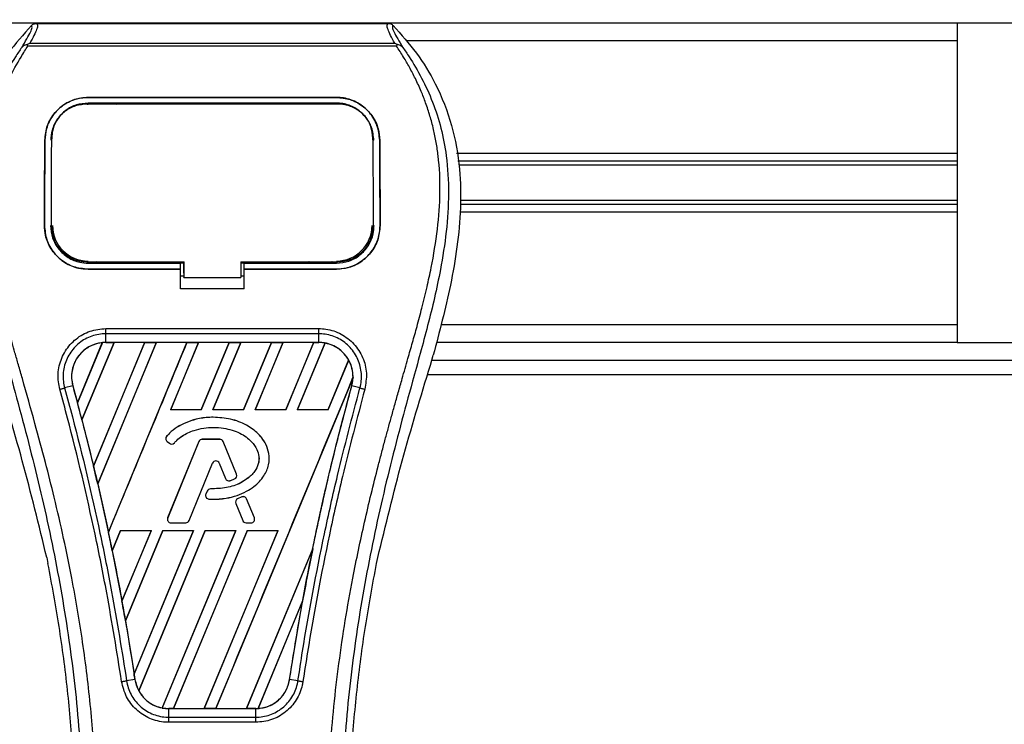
# Model space of a CAD drawing. Header units: millimetres. Extents: x 0 to 420, y 0 to 297.
# Tile 41 of 81: x 180 to 196, y 251 to 263. Entities that reach past the tile are written whole.
import ezdxf

# ---------------------------------------------------------------- set-up
doc = ezdxf.new("R2010")
doc.units = ezdxf.units.MM
doc.layers.add('QUOTE', color=174, linetype='Continuous')
doc.styles.add('SLDTEXTSTYLE3', font='TXT', dxfattribs={"width": 0.75})
doc.dimstyles.new('SLDDIMSTYLE0', dxfattribs={"dimtxt": 3, "dimasz": 3, "dimexe": 0, "dimexo": 0.0625, "dimgap": 0.75, "dimtad": 1, "dimlfac": 8.533318, "dimrnd": 1e-09, "dimzin": 12, "dimdsep": 46, "dimtxsty": 'SLDTEXTSTYLE3', "dimsah": 1, "dimcen": 0.09, "dimadec": 0, "dimazin": 3, "dimtfac": 1, "dimtdec": 3, "dimtofl": 0, "dimtmove": 0, "dimatfit": 3, "dimfxl": 0, "dimfrac": 2, "dimtolj": 1, "dimtzin": 12, "dimarcsym": 0})

# ---------------------------------------------------------------- blocks, each defined once
blk = doc.blocks.new('_D')
at = {"layer": 'QUOTE'}
for p, q in [((59.097, 262.028), (59.097, 274.832)), ((217.3, 262.028), (217.3, 274.832)), ((217.3, 272.832), (59.097, 272.832))]:
    blk.add_line(p, q, dxfattribs=at)
for points in [[(59.097, 272.832), (62.097, 272.332), (62.097, 273.332)], [(217.3, 272.832), (214.3, 273.332), (214.3, 272.332)]]:
    blk.add_solid(points, dxfattribs=at)
at = {"layer": 'QUOTE', "insert": (133.765, 276.699), "char_height": 3, "attachment_point": 1, "style": 'SLDTEXTSTYLE3'}
blk.add_mtext('1350', dxfattribs=at)

msp = doc.modelspace()

# ---------------------------------------------------------------- linework, layer by layer
at = {"color": 7, "linetype": 'Continuous', "lineweight": 25}
for p, q in [((195.6202, 262.6651), (80.7762, 262.6651)), ((180.4129, 262.6631), (186.218, 262.6631)), ((195.6202, 262.6651), (195.6202, 257.3916)), ((213.7082, 262.6651), (195.6202, 262.6651)), ((180.2712, 262.2884), (180.2601, 262.3134)), ((180.3021, 262.3342), (186.329, 262.3342)), ((186.3711, 262.3137), (186.3582, 262.2884)), ((195.6202, 262.3721), (186.5302, 262.3721)), ((186.3582, 262.2884), (180.2712, 262.2884)), ((181.2647, 261.4408), (185.3663, 261.4408)), ((181.2647, 261.4403), (181.2647, 261.4408)), ((185.3663, 261.4403), (181.2647, 261.4403)), ((185.3663, 261.3459), (181.2647, 261.3459)), ((181.2662, 261.3304), (181.2657, 261.3304)), ((181.7677, 261.3405), (181.3476, 261.3405)), ((185.2833, 261.3405), (184.8633, 261.3405)), ((185.3663, 261.4403), (185.3663, 261.4408)), ((180.5504, 260.7319), (180.5498, 260.7319)), ((180.6634, 260.7677), (180.6621, 260.7417)), ((180.6642, 260.7947), (180.6629, 260.7689)), ((185.9688, 260.7418), (185.9675, 260.7677)), ((185.9842, 260.7315), (185.97, 260.7315)), ((186.0806, 260.7319), (186.0811, 260.7319)), ((195.6202, 260.5147), (187.3499, 260.5147)), ((195.6202, 260.3877), (187.3732, 260.3877)), ((195.6202, 260.3204), (187.3855, 260.3204)), ((195.6202, 259.7363), (187.4102, 259.7363)), ((195.6202, 259.542), (187.4069, 259.542)), ((195.6202, 259.6691), (187.4119, 259.6691)), ((180.544, 259.3254), (180.5435, 259.3254)), ((180.6587, 259.3148), (180.659, 259.3142)), ((185.974, 259.3178), (185.9691, 259.2894)), ((186.0869, 259.3254), (186.0875, 259.3254)), ((182.8468, 258.5387), (182.8468, 258.7313)), ((181.2647, 258.702), (181.2647, 258.7256)), ((181.2647, 258.702), (182.7881, 258.702)), ((181.2647, 258.603), (181.2647, 258.6024)), ((181.2647, 258.603), (182.7881, 258.603)), ((182.7881, 258.6024), (181.2647, 258.6024)), ((181.3575, 258.7076), (181.7578, 258.7076)), ((182.7881, 258.707), (182.8468, 258.707)), ((182.7881, 258.6086), (182.7881, 258.702)), ((182.7881, 258.2761), (182.7881, 258.6024)), ((182.8468, 258.7256), (182.8468, 258.4673)), ((183.7843, 258.7256), (185.3856, 258.7256)), ((183.7843, 258.7256), (183.7843, 258.4673)), ((183.7843, 258.707), (183.8428, 258.707)), ((183.8428, 258.702), (185.3663, 258.702)), ((183.8428, 258.6086), (183.8428, 258.702)), ((183.8428, 258.603), (185.3663, 258.603)), ((183.8428, 258.2761), (183.8428, 258.6024)), ((185.3663, 258.6024), (183.8428, 258.6024)), ((184.8732, 258.7076), (185.2734, 258.7076)), ((185.3663, 258.702), (185.3663, 258.7256)), ((185.3663, 258.603), (185.3663, 258.6024)), ((182.7881, 258.4914), (182.8468, 258.4914)), ((182.8468, 258.5387), (182.8468, 258.4721)), ((182.8468, 258.4673), (182.8468, 258.4721)), ((182.8468, 258.4673), (183.7843, 258.4673)), ((183.7843, 258.4914), (183.8428, 258.4914)), ((183.8428, 258.2761), (182.7881, 258.2761)), ((181.5572, 257.6217), (185.0738, 257.6217)), ((195.6202, 257.6846), (187.0972, 257.6846)), ((181.5572, 257.3923), (181.5572, 257.5361)), ((185.0738, 257.5361), (181.5572, 257.5361)), ((185.0738, 257.3923), (185.0738, 257.5361)), ((181.0883, 256.3953), (181.4993, 257.3883)), ((181.5012, 257.3892), (181.0884, 256.3927)), ((181.1625, 256.1122), (181.6926, 257.392)), ((181.6939, 257.3913), (181.1633, 256.1113)), ((182.1981, 257.3913), (181.3535, 255.3511)), ((181.3536, 255.3486), (182.2, 257.392)), ((182.3903, 257.392), (181.4227, 255.0561)), ((181.4234, 255.0552), (182.3915, 257.3913)), ((185.0738, 257.3923), (181.5572, 257.3923)), ((181.5572, 257.392), (181.5572, 257.3923)), ((181.5572, 257.392), (181.6926, 257.392)), ((181.5997, 254.2584), (182.8976, 257.392)), ((181.6926, 257.392), (181.6939, 257.3913)), ((182.1981, 257.3913), (181.6939, 257.3913)), ((182.2, 257.392), (182.1981, 257.3913)), ((182.2, 257.392), (182.3903, 257.392)), ((182.3915, 257.3913), (182.3903, 257.392)), ((182.8958, 257.3913), (182.3915, 257.3913)), ((183.0879, 257.392), (182.6266, 256.2784)), ((182.6282, 256.2794), (183.0892, 257.3913)), ((182.8976, 257.392), (182.8958, 257.3913)), ((182.8976, 257.392), (183.0879, 257.392)), ((183.0892, 257.3913), (183.0879, 257.392)), ((183.5934, 257.3913), (183.0892, 257.3913)), ((183.5934, 257.3913), (183.1333, 256.2794)), ((183.134, 256.2784), (183.5953, 257.392)), ((183.7855, 257.392), (183.3243, 256.2784)), ((183.3259, 256.2794), (183.7868, 257.3913)), ((183.5953, 257.392), (183.5934, 257.3913)), ((183.5953, 257.392), (183.7855, 257.392)), ((183.7868, 257.3913), (183.7855, 257.392)), ((184.291, 257.3913), (183.7868, 257.3913)), ((184.291, 257.3913), (183.8309, 256.2794)), ((183.8316, 256.2784), (184.2929, 257.392)), ((184.4832, 257.392), (184.0219, 256.2784)), ((184.0235, 256.2794), (184.4844, 257.3913)), ((184.2929, 257.392), (184.291, 257.3913)), ((184.2929, 257.392), (184.4832, 257.392)), ((184.4844, 257.3913), (184.4832, 257.392)), ((184.9887, 257.3913), (184.4844, 257.3913)), ((184.9887, 257.3913), (184.5285, 256.2794)), ((184.5293, 256.2784), (184.9905, 257.392)), ((185.1769, 257.3825), (184.7195, 256.2784)), ((184.7211, 256.2794), (185.1781, 257.3816)), ((184.9905, 257.392), (184.9887, 257.3913)), ((184.9905, 257.392), (185.0738, 257.392)), ((185.0738, 257.392), (185.0738, 257.3923)), ((195.6202, 257.3916), (187.0163, 257.3916)), ((195.6202, 257.3916), (213.7082, 257.3916)), ((185.5669, 257.1025), (185.2262, 256.2794)), ((185.2269, 256.2784), (185.568, 257.1019)), ((186.9183, 257.0187), (186.965, 257.1819)), ((186.9412, 257.0987), (214.0772, 257.0987)), ((185.6397, 256.8156), (183.3731, 251.3434)), ((186.8729, 256.8643), (217.2999, 256.8643)), ((181.0111, 256.6755), (180.8769, 256.6404)), ((181.0121, 256.6757), (181.0111, 256.6755)), ((181.0121, 256.6757), (181.0883, 256.3953)), ((185.6189, 256.6757), (185.6199, 256.6755)), ((185.7541, 256.6404), (185.6199, 256.6755)), ((182.6282, 256.2794), (182.6266, 256.2784)), ((183.134, 256.2784), (182.6266, 256.2784)), ((183.1333, 256.2794), (182.6282, 256.2794)), ((183.134, 256.2784), (183.1333, 256.2794)), ((183.3259, 256.2794), (183.3243, 256.2784)), ((183.8316, 256.2784), (183.3243, 256.2784)), ((183.8309, 256.2794), (183.3259, 256.2794)), ((183.3296, 256.1561), (183.3296, 256.1565)), ((183.8316, 256.2784), (183.8309, 256.2794)), ((184.0235, 256.2794), (184.0219, 256.2784)), ((184.5293, 256.2784), (184.0219, 256.2784)), ((184.5285, 256.2794), (184.0235, 256.2794)), ((184.5293, 256.2784), (184.5285, 256.2794)), ((184.7211, 256.2794), (184.7195, 256.2784)), ((185.2269, 256.2784), (184.7195, 256.2784)), ((185.2262, 256.2794), (184.7211, 256.2794)), ((185.2269, 256.2784), (185.2262, 256.2794)), ((181.1633, 256.1113), (181.1625, 256.1122)), ((181.1633, 256.1113), (181.3535, 255.3511)), ((182.5623, 255.8428), (182.562, 255.8431)), ((182.5689, 255.7587), (182.5686, 255.7584)), ((182.5686, 255.7584), (182.6069, 255.7265)), ((182.5689, 255.7587), (182.6072, 255.7268)), ((183.0931, 255.7554), (182.5784, 254.4948)), ((183.0935, 255.7553), (182.5788, 254.4946)), ((182.6072, 255.7268), (182.6069, 255.7265)), ((182.6894, 255.7334), (182.6897, 255.7331)), ((183.0935, 255.7553), (183.0931, 255.7554)), ((183.148, 255.7919), (183.148, 255.7923)), ((183.441, 255.7923), (183.148, 255.7923)), ((183.441, 255.7919), (183.148, 255.7919)), ((183.441, 255.7919), (183.441, 255.7923)), ((183.4955, 255.7553), (183.4959, 255.7554)), ((183.7165, 255.214), (183.4955, 255.7553)), ((183.7169, 255.2142), (183.4959, 255.7554)), ((182.9324, 254.4501), (183.3199, 255.3993)), ((182.9327, 254.4499), (183.3203, 255.3992)), ((183.3199, 255.3993), (183.3203, 255.3992)), ((183.4305, 255.3993), (183.4302, 255.3992)), ((183.4302, 255.3992), (183.5346, 255.1434)), ((183.4305, 255.3993), (183.535, 255.1436)), ((183.7165, 255.214), (183.7169, 255.2142)), ((181.4234, 255.0552), (181.4227, 255.0561)), ((183.535, 255.1436), (183.5346, 255.1434)), ((183.6067, 255.1095), (183.6068, 255.1091)), ((183.6844, 255.1373), (183.6845, 255.1369)), ((183.2302, 254.9372), (183.2093, 254.8872)), ((183.2097, 254.887), (183.2093, 254.8872)), ((183.2306, 254.9371), (183.2097, 254.887)), ((183.2306, 254.9371), (183.2302, 254.9372)), ((183.2849, 254.9732), (183.2849, 254.9736)), ((183.8043, 254.8402), (183.7337, 254.8098)), ((183.8045, 254.8398), (183.7339, 254.8094)), ((183.8045, 254.8398), (183.8043, 254.8402)), ((183.2606, 254.8055), (183.2606, 254.8051)), ((183.7026, 254.733), (183.7022, 254.7329)), ((183.7022, 254.7329), (183.8177, 254.4499)), ((183.7026, 254.733), (183.8181, 254.4501)), ((183.7339, 254.8094), (183.7337, 254.8098)), ((183.8823, 254.8079), (183.8827, 254.8081)), ((184.0102, 254.4946), (183.8823, 254.8079)), ((184.0106, 254.4948), (183.8827, 254.8081)), ((182.5788, 254.4946), (182.5784, 254.4948)), ((182.6333, 254.4134), (182.6333, 254.413)), ((182.6333, 254.4134), (182.8778, 254.4134)), ((182.6333, 254.413), (182.8778, 254.413)), ((182.8778, 254.4134), (182.8778, 254.413)), ((182.9324, 254.4501), (182.9327, 254.4499)), ((183.8181, 254.4501), (183.8177, 254.4499)), ((183.8726, 254.4134), (183.8726, 254.413)), ((183.8726, 254.4134), (183.9556, 254.4134)), ((183.8726, 254.413), (183.9556, 254.413)), ((183.9556, 254.4134), (183.9556, 254.413)), ((184.0102, 254.4946), (184.0106, 254.4948)), ((181.8014, 254.2862), (181.6632, 253.9524)), ((181.6639, 253.9514), (181.8021, 254.2851)), ((181.8014, 254.2862), (182.3088, 254.2862)), ((181.8014, 254.2862), (181.8021, 254.2851)), ((181.8021, 254.2851), (182.3072, 254.2851)), ((181.8243, 253.1164), (182.3088, 254.2862)), ((182.3072, 254.2851), (181.8243, 253.1195)), ((182.4991, 254.2862), (181.8814, 252.7951)), ((181.8822, 252.7939), (182.4998, 254.2851)), ((182.0245, 251.9155), (183.0064, 254.2862)), ((183.0049, 254.2851), (182.0246, 251.9194)), ((183.1967, 254.2862), (182.1003, 251.6393)), ((182.1016, 251.6385), (183.1974, 254.2851)), ((182.3072, 254.2851), (182.3088, 254.2862)), ((183.7025, 254.2851), (182.4882, 251.3549)), ((182.4895, 251.3539), (183.7041, 254.2862)), ((182.4991, 254.2862), (183.0064, 254.2862)), ((182.4991, 254.2862), (182.4998, 254.2851)), ((182.4998, 254.2851), (183.0049, 254.2851)), ((183.8943, 254.2862), (182.6754, 251.3434)), ((182.6774, 251.3442), (183.895, 254.2851)), ((183.0049, 254.2851), (183.0064, 254.2862)), ((184.4001, 254.2851), (183.1814, 251.3442)), ((183.1828, 251.3434), (184.4017, 254.2862)), ((183.1967, 254.2862), (183.7041, 254.2862)), ((183.1967, 254.2862), (183.1974, 254.2851)), ((183.1974, 254.2851), (183.7025, 254.2851)), ((183.7025, 254.2851), (183.7041, 254.2862)), ((183.8943, 254.2862), (184.4017, 254.2862)), ((183.8943, 254.2862), (183.895, 254.2851)), ((183.895, 254.2851), (184.4001, 254.2851)), ((184.4001, 254.2851), (184.4017, 254.2862)), ((181.6639, 253.9514), (181.6632, 253.9524)), ((181.6639, 253.9514), (181.8243, 253.1195)), ((184.9743, 253.9872), (183.8791, 251.3442)), ((183.8804, 251.3434), (184.9743, 253.9842)), ((180.5814, 253.8391), (180.602, 253.7412)), ((186.0289, 253.7412), (186.0495, 253.8391)), ((184.8079, 253.1233), (184.0712, 251.3447)), ((184.0733, 251.3456), (184.8059, 253.1153)), ((184.5923, 251.826), (184.8059, 253.1153)), ((181.8822, 252.7939), (181.8814, 252.7951)), ((181.8822, 252.7939), (182.0246, 251.9194)), ((182.0376, 251.8258), (181.8999, 251.8033)), ((182.0379, 251.8259), (182.0376, 251.8258)), ((184.5923, 251.826), (184.5934, 251.8258)), ((184.731, 251.8033), (184.5934, 251.8258)), ((182.5977, 251.3434), (182.5977, 251.3432)), ((182.6754, 251.3434), (182.5977, 251.3434)), ((182.5977, 251.2016), (182.5977, 251.3432)), ((182.5977, 251.3432), (184.0332, 251.3432)), ((182.6754, 251.3434), (182.6774, 251.3442)), ((182.6774, 251.3442), (183.1814, 251.3442)), ((183.1814, 251.3442), (183.1828, 251.3434)), ((183.3731, 251.3434), (183.1828, 251.3434)), ((183.3731, 251.3434), (183.375, 251.3442)), ((183.375, 251.3442), (183.8791, 251.3442)), ((183.8791, 251.3442), (183.8804, 251.3434)), ((184.0332, 251.3434), (183.8804, 251.3434)), ((184.0332, 251.3434), (184.0332, 251.3432)), ((184.0332, 251.2016), (184.0332, 251.3432)), ((182.5977, 251.2016), (184.0332, 251.2016)), ((184.0332, 251.1174), (182.5977, 251.1174))]:
    msp.add_line(p, q, dxfattribs=at)
at = {"color": 7, "linetype": 'Continuous', "lineweight": 25, "flags": 128}
for points in [[(181.2514, 261.3304), (181.2647, 261.3304), (181.2657, 261.3304)], [(181.2453, 258.7256), (182.0202, 258.7256), (182.8468, 258.7256)]]:
    msp.add_lwpolyline(points, dxfattribs=at)
at = {"color": 7, "linetype": 'Continuous', "lineweight": 25}
for centre, radius, start, end in [((181.2647, 259.3252), 0.588, 180, 270), ((185.3663, 259.3252), 0.588, 270, 0), ((181.5572, 256.826), 0.566, 90, 95.67248), ((185.0738, 256.826), 0.566, 79.50442, 90), ((185.0738, 256.826), 0.566, 358.9448, 29.16926), ((141.4517, 245.7696), 41.0356, 14.59831, 15.00332), ((182.6066, 255.804), 0.0593, 138.8059, 230.16689), ((182.6066, 255.804), 0.0589, 138.8059, 230.16689), ((182.6449, 255.772), 0.0593, 230.16689, 318.97709), ((182.6449, 255.772), 0.0589, 230.16689, 318.97709), ((183.148, 255.733), 0.0593, 90, 157.79071), ((183.148, 255.733), 0.0589, 90, 157.79071), ((183.441, 255.733), 0.0593, 22.20929, 90), ((183.441, 255.733), 0.0589, 22.20929, 90), ((141.4517, 245.7696), 41.0356, 13.07956, 13.49924), ((183.3752, 255.3767), 0.0597, 22.20926, 157.79071), ((183.3752, 255.3767), 0.0593, 22.20926, 157.79071), ((183.6619, 255.1917), 0.0589, 292.3787, 22.20929), ((183.6619, 255.1917), 0.0593, 292.3787, 22.20929), ((183.5895, 255.1658), 0.0593, 202.20926, 286.93498), ((183.5895, 255.1658), 0.0589, 202.20926, 286.93498), ((183.264, 254.8643), 0.0593, 157.29049, 266.67135), ((183.264, 254.8643), 0.0589, 157.29049, 266.67135), ((183.285, 254.9143), 0.0593, 90.035, 157.29049), ((183.285, 254.9143), 0.0589, 90.035, 157.29049), ((183.8277, 254.7856), 0.0593, 22.20926, 113.24584), ((183.8277, 254.7856), 0.0589, 22.20926, 113.24584), ((183.7571, 254.7553), 0.0593, 113.24584, 202.20927), ((183.7571, 254.7553), 0.0589, 113.24584, 202.20927), ((182.6333, 254.4724), 0.0593, 157.79071, 270), ((182.6333, 254.4724), 0.0589, 157.79071, 270), ((182.8778, 254.4724), 0.0589, 270, 337.79071), ((182.8778, 254.4724), 0.0593, 270, 337.79071), ((183.8726, 254.4724), 0.0593, 202.20927, 270), ((183.8726, 254.4724), 0.0589, 202.20927, 270), ((183.9556, 254.4724), 0.0593, 270, 22.20926), ((183.9556, 254.4724), 0.0589, 270, 22.20926), ((141.4517, 245.7696), 41.0356, 11.50231, 11.93873), ((225.1793, 245.7696), 41.0356, 168.4523, 169.67661), ((141.4517, 245.7696), 41.0356, 9.85787, 10.3136), ((141.4517, 245.7696), 41.0356, 8.48712, 8.61357), ((182.5977, 251.9094), 0.566, 188.48712, 208.50561), ((182.5977, 251.9094), 0.566, 258.97515, 270), ((184.0332, 251.9094), 0.566, 270, 273.84823)]:
    msp.add_arc(centre, radius, start, end, dxfattribs=at)
for centre, major_axis, start_param, end_param in [((181.988, 256.6475), (0.8617, -0.3569), 2.4758381, 2.4783482), ((184.7615, 256.9554), (0.6247, -0.2588), 1.2366218, 1.2388756), ((185.3143, 256.7264), (0.481, -0.1992), 1.3956244, 1.3981763), ((184.563, 257.0376), (1.0216, -0.4232), 0.2126997, 0.2177966), ((106.1568, 260.3892), (70.5951, -29.2414), 0.3871172, 0.3871554), ((105.9584, 260.4714), (70.992, -29.4058), 0.3708848, 0.3709216), ((105.7599, 260.5536), (71.3889, -29.5703), 0.3541373, 0.3541766), ((212.3125, 251.0992), (25.7356, -10.66), 3.4705541, 3.4706731), ((105.5615, 260.6358), (71.7858, -29.7347), 0.3367929, 0.3368383), ((262.8012, 230.186), (75.2496, -31.1694), 3.2646071, 3.2647237), ((105.363, 260.718), (72.1828, -29.8991), 0.3187494, 0.3188063), ((182.3588, 252.0084), (0.4778, -0.1979), 4.5226294, 4.5255134), ((182.9116, 251.7794), (0.6278, -0.2601), 4.3691473, 4.3715621), ((183.6073, 252.0858), (0.8519, -0.3529), 5.5949939, 5.5976427)]:
    msp.add_ellipse(centre, major_axis=major_axis, ratio=0.8660474, start_param=start_param, end_param=end_param, dxfattribs=at)
for points, knots in [([(180.4129, 262.6631), (180.4208, 262.6554), (180.4364, 262.6399), (180.4195, 262.5686), (180.3765, 262.4692), (180.3268, 262.3789), (180.3021, 262.3342)], [0, 0, 0, 0, 0.2575936, 0.5147329, 0.7591509, 1, 1, 1, 1]), ([(180.3282, 262.6271), (180.334, 262.6325), (180.3456, 262.6432), (180.3666, 262.6544), (180.3892, 262.6618), (180.405, 262.6627), (180.4129, 262.6631)], [0, 0, 0, 0, 0.2491591, 0.4999762, 0.7491747, 1, 1, 1, 1]), ([(186.329, 262.3342), (186.3048, 262.3793), (186.2566, 262.4693), (186.2134, 262.5685), (186.195, 262.6398), (186.2103, 262.6553), (186.218, 262.6631)], [0, 0, 0, 0, 0.2424224, 0.4838284, 0.7414574, 1, 1, 1, 1]), ([(186.218, 262.6631), (186.2337, 262.6613), (186.2574, 262.6586), (186.2854, 262.6432), (186.2969, 262.6325), (186.3027, 262.6271)], [0, 0, 0, 0, 0.4987145, 0.7487494, 1, 1, 1, 1]), ([(180.3282, 262.6271), (180.1957, 262.4785), (179.9309, 262.1813), (179.593, 261.6305), (179.343, 260.9838), (179.218, 260.2871), (179.2059, 259.6123), (179.2655, 258.9723), (179.4082, 258.158), (179.5644, 257.5664), (179.6659, 257.1819)], [0, 0, 0, 0, 0.1031683, 0.2062443, 0.3333907, 0.460684, 0.5714271, 0.6826455, 0.793763, 1, 1, 1, 1]), ([(180.1685, 262.2647), (180.1977, 262.3143), (180.2563, 262.4139), (180.3171, 262.5243), (180.349, 262.603), (180.3351, 262.6191), (180.3282, 262.6271)], [0, 0, 0, 0, 0.24872742, 0.49949886, 0.74927865, 1, 1, 1, 1]), ([(186.3027, 262.6271), (186.2957, 262.6192), (186.2816, 262.6033), (186.3126, 262.5255), (186.3733, 262.4153), (186.4326, 262.3151), (186.4624, 262.2647)], [0, 0, 0, 0, 0.2514408, 0.5015673, 0.7498635, 1, 1, 1, 1]), ([(186.3027, 262.6271), (186.4352, 262.4785), (186.7001, 262.1813), (187.0379, 261.6305), (187.2879, 260.9838), (187.413, 260.2871), (187.425, 259.6123), (187.3655, 258.9723), (187.2227, 258.158), (187.0665, 257.5664), (186.965, 257.1819)], [0, 0, 0, 0, 0.1031668, 0.2062413, 0.3333882, 0.460682, 0.5714255, 0.6826443, 0.7937622, 1, 1, 1, 1]), ([(180.2599, 262.3134), (180.2592, 262.3133), (180.2468, 262.311), (180.2231, 262.3041), (180.1922, 262.2882), (180.1764, 262.2725), (180.1685, 262.2647)], [0, 0, 0, 0, 0.0200108, 0.3469957, 0.676674, 1, 1, 1, 1]), ([(180.2597, 262.3137), (180.2732, 262.3211), (180.287, 262.3286), (180.3018, 262.3341), (180.3021, 262.3342)], [0, 0, 0, 0, 0.9812431, 1, 1, 1, 1]), ([(186.329, 262.3342), (186.3293, 262.3341), (186.3446, 262.3289), (186.358, 262.3213), (186.3711, 262.3137)], [0, 0, 0, 0, 0.0189016, 1, 1, 1, 1]), ([(186.4624, 262.2647), (186.4546, 262.2725), (186.4387, 262.2882), (186.4078, 262.3042), (186.3842, 262.311), (186.3718, 262.3133), (186.3711, 262.3134)], [0, 0, 0, 0, 0.3236146, 0.6535901, 0.9808697, 1, 1, 1, 1]), ([(180.1684, 262.2646), (180.1334, 262.2136), (180.0273, 262.059), (179.8526, 261.7637), (179.6705, 261.3671), (179.5306, 260.934), (179.4342, 260.4285), (179.4013, 259.8534), (179.4431, 259.2226), (179.5575, 258.4918), (179.752, 257.6681), (180.061, 256.5679), (180.4063, 255.2786), (180.739, 253.7893), (180.9894, 252.2851), (181.1492, 250.7689), (181.1674, 249.7543), (181.1765, 249.2471)], [0, 0, 0, 0, 0.01713148, 0.05187885, 0.08678877, 0.12161717, 0.15673053, 0.20338813, 0.25034812, 0.29727092, 0.36741646, 0.43767728, 0.5502447, 0.66284727, 0.77534658, 0.88770737, 1, 1, 1, 1]), ([(181.41, 249.2393), (181.4055, 249.5831), (181.3963, 250.2858), (181.3141, 251.3539), (181.1848, 252.4316), (181.0247, 253.3676), (180.8604, 254.1647), (180.7145, 254.801), (180.555, 255.4332), (180.379, 256.0866), (180.2275, 256.6242), (180.1159, 257.0135), (180.0594, 257.2117), (180.0064, 257.3986), (179.9604, 257.5615), (179.9152, 257.7245), (179.875, 257.877), (179.8335, 258.0393), (179.7953, 258.1954), (179.7605, 258.3451), (179.7288, 258.4885), (179.6763, 258.7425), (179.6148, 259.0973), (179.5623, 259.5657), (179.548, 260.023), (179.5765, 260.4784), (179.6557, 260.9235), (179.7836, 261.3545), (179.957, 261.7578), (180.1092, 262.0309), (180.2149, 262.2017), (180.2528, 262.2601), (180.2712, 262.2884)], [0, 0, 0, 0, 0.0757702, 0.15485711, 0.23590506, 0.31485054, 0.36399108, 0.41519555, 0.45865907, 0.50762015, 0.56426777, 0.58171923, 0.5968623, 0.60967945, 0.62453602, 0.63416312, 0.64698127, 0.65929869, 0.67111214, 0.6824202, 0.69322322, 0.70352316, 0.73970395, 0.77276709, 0.80790749, 0.84137847, 0.87484774, 0.91020132, 0.94506666, 0.98012916, 0.9903909, 1, 1, 1, 1]), ([(185.2209, 249.2393), (185.2294, 249.7159), (185.2463, 250.6691), (185.3937, 252.0919), (185.5972, 253.3432), (185.8267, 254.4272), (185.9929, 255.1107), (186.1094, 255.5578), (186.164, 255.7629), (186.2178, 255.9607), (186.2712, 256.1541), (186.3272, 256.3544), (186.3881, 256.5699), (186.4622, 256.8289), (186.5409, 257.1038), (186.6223, 257.3907), (186.7011, 257.6684), (186.7821, 257.9752), (186.8612, 258.299), (186.955, 258.7322), (187.0417, 259.2536), (187.0879, 259.8737), (187.0666, 260.3521), (187.0159, 260.6956), (186.9707, 260.915), (186.9125, 261.1353), (186.8437, 261.3449), (186.7624, 261.5515), (186.6724, 261.7486), (186.5745, 261.9378), (186.4687, 262.1191), (186.3969, 262.2292), (186.3582, 262.2884)], [0, 0, 0, 0, 0.1050162, 0.2100001, 0.3148093, 0.3841756, 0.4540228, 0.4697491, 0.4859574, 0.5007826, 0.5148922, 0.5301685, 0.5466097, 0.5642069, 0.5895177, 0.6096146, 0.6299353, 0.6531323, 0.6795668, 0.7034488, 0.7509822, 0.7962784, 0.8412589, 0.8577085, 0.8747396, 0.8922462, 0.9101144, 0.9261934, 0.9450023, 0.962977, 0.9800887, 1, 1, 1, 1]), ([(186.4625, 262.2646), (186.4975, 262.2136), (186.6036, 262.059), (186.7783, 261.7637), (186.9605, 261.3671), (187.1003, 260.934), (187.1967, 260.4285), (187.2297, 259.8534), (187.1879, 259.2226), (187.0734, 258.4918), (186.8789, 257.6681), (186.5699, 256.5679), (186.2246, 255.2786), (185.892, 253.7893), (185.6415, 252.2851), (185.4817, 250.7689), (185.4635, 249.7543), (185.4544, 249.2471)], [0, 0, 0, 0, 0.0171351, 0.0518824, 0.0867922, 0.1216204, 0.1567336, 0.2033911, 0.2503509, 0.2972735, 0.3674188, 0.4376794, 0.5502464, 0.6628485, 0.7753474, 0.8877078, 1, 1, 1, 1]), ([(180.5498, 260.7319), (180.5589, 260.815), (180.5771, 260.9811), (180.7097, 261.1987), (180.9026, 261.3591), (181.1024, 261.4327), (181.2251, 261.4388), (181.2647, 261.4408)], [0, 0, 0, 0, 0.2254673, 0.45085364, 0.67736923, 0.89591171, 1, 1, 1, 1]), ([(181.2647, 261.4403), (181.1888, 261.4332), (181.0372, 261.419), (180.833, 261.3095), (180.6695, 261.1439), (180.5685, 260.9415), (180.5559, 260.7959), (180.5504, 260.7319)], [0, 0, 0, 0, 0.1986654, 0.3969886, 0.6042242, 0.8260387, 1, 1, 1, 1]), ([(181.2647, 261.3459), (181.1986, 261.3397), (181.0665, 261.3273), (180.8889, 261.2312), (180.7479, 261.0866), (180.6618, 260.9114), (180.6514, 260.7864), (180.6468, 260.7315)], [0, 0, 0, 0, 0.2000051, 0.3997225, 0.6073327, 0.8275308, 1, 1, 1, 1]), ([(181.2514, 261.3304), (181.1856, 261.3245), (181.0541, 261.3126), (180.8788, 261.2185), (180.7462, 261.0782), (180.6745, 260.9191), (180.6667, 260.8116), (180.6634, 260.7677)], [0, 0, 0, 0, 0.2128654, 0.4257218, 0.6387225, 0.8523499, 1, 1, 1, 1]), ([(185.3796, 261.3304), (185.3751, 261.3304), (184.9062, 261.3298), (183.535, 261.3306), (182.1684, 261.3305), (181.2662, 261.3304)], [0, 0, 0, 0, 0.0032392, 0.3420114, 1, 1, 1, 1]), ([(181.3476, 261.3405), (181.354, 261.34), (181.3657, 261.3391), (181.3755, 261.3331), (181.38, 261.3304)], [0, 0, 0, 0, 0.5442305, 1, 1, 1, 1]), ([(181.7347, 261.3304), (181.7406, 261.3337), (181.7508, 261.3394), (181.7627, 261.3402), (181.7677, 261.3405)], [0, 0, 0, 0, 0.57883712, 1, 1, 1, 1]), ([(184.8633, 261.3405), (184.8696, 261.34), (184.8814, 261.3391), (184.8912, 261.3331), (184.8958, 261.3304)], [0, 0, 0, 0, 0.5420065, 1, 1, 1, 1]), ([(185.2503, 261.3304), (185.2562, 261.3337), (185.2665, 261.3394), (185.2783, 261.3402), (185.2833, 261.3405)], [0, 0, 0, 0, 0.5782449, 1, 1, 1, 1]), ([(185.3663, 261.4408), (185.4423, 261.4337), (185.5944, 261.4195), (185.7992, 261.3095), (185.9627, 261.1431), (186.0632, 260.9405), (186.0756, 260.7955), (186.0811, 260.7319)], [0, 0, 0, 0, 0.1991311, 0.3979316, 0.6058895, 0.8273797, 1, 1, 1, 1]), ([(186.0806, 260.7319), (186.0715, 260.815), (186.0533, 260.9811), (185.9206, 261.1986), (185.7277, 261.3589), (185.5281, 261.4322), (185.4056, 261.4383), (185.3663, 261.4403)], [0, 0, 0, 0, 0.2256595, 0.4512475, 0.6779682, 0.8966264, 1, 1, 1, 1]), ([(185.9842, 260.7315), (185.9765, 260.8034), (185.9611, 260.9471), (185.8468, 261.1357), (185.6802, 261.2746), (185.5075, 261.3387), (185.4011, 261.3441), (185.3663, 261.3459)], [0, 0, 0, 0, 0.2255211, 0.4509943, 0.6767202, 0.8940147, 1, 1, 1, 1]), ([(185.9675, 260.7677), (185.9607, 260.8326), (185.9472, 260.9624), (185.8443, 261.1323), (185.6934, 261.2576), (185.5289, 261.3217), (185.4214, 261.328), (185.3796, 261.3304)], [0, 0, 0, 0, 0.2177322, 0.4355788, 0.6507548, 0.8640725, 1, 1, 1, 1]), ([(180.5435, 259.3254), (180.5439, 259.4433), (180.5448, 259.7384), (180.5467, 260.2094), (180.5488, 260.5576), (180.5498, 260.7319)], [0, 0, 0, 0, 0.249392, 0.6241438, 1, 1, 1, 1]), ([(180.5504, 260.7319), (180.549, 260.5003), (180.5469, 260.1523), (180.5451, 259.6811), (180.5444, 259.444), (180.544, 259.3254)], [0, 0, 0, 0, 0.49854329, 0.74916751, 1, 1, 1, 1]), ([(180.659, 259.3142), (180.659, 259.3178), (180.6595, 259.5412), (180.6603, 259.8905), (180.6617, 260.359), (180.6628, 260.62), (180.6634, 260.7556), (180.6634, 260.7677)], [0, 0, 0, 0, 0.0075194, 0.4566651, 0.7153557, 0.9745252, 1, 1, 1, 1]), ([(185.9743, 260.6486), (185.9739, 260.6561), (185.9714, 260.7049), (185.9689, 260.7536), (185.9667, 260.7948)], [0, 0, 0, 0, 0.1542318, 1, 1, 1, 1]), ([(185.9675, 260.7677), (185.9676, 260.7556), (185.9686, 260.531), (185.9699, 260.1778), (185.9711, 259.7073), (185.9717, 259.449), (185.9719, 259.3178), (185.9719, 259.3141)], [0, 0, 0, 0, 0.0254662, 0.4713629, 0.7317873, 0.9924644, 1, 1, 1, 1]), ([(186.0869, 259.3254), (186.0866, 259.4433), (186.0857, 259.7384), (186.0838, 260.2095), (186.0816, 260.5576), (186.0806, 260.7319)], [0, 0, 0, 0, 0.2493778, 0.6241217, 1, 1, 1, 1]), ([(186.0811, 260.7319), (186.0825, 260.5003), (186.0845, 260.1522), (186.0864, 259.681), (186.0871, 259.444), (186.0875, 259.3254)], [0, 0, 0, 0, 0.4985836, 0.7491897, 1, 1, 1, 1]), ([(181.2647, 258.6024), (181.1838, 258.6104), (181.022, 258.6263), (180.8062, 258.75), (180.6432, 258.9322), (180.5557, 259.1356), (180.547, 259.2708), (180.5435, 259.3254)], [0, 0, 0, 0, 0.2134118, 0.4268173, 0.6404853, 0.8545743, 1, 1, 1, 1]), ([(180.544, 259.3254), (180.5517, 259.2443), (180.5672, 259.0821), (180.6914, 258.8653), (180.8745, 258.7019), (181.0774, 258.6153), (181.2114, 258.6065), (181.2647, 258.603)], [0, 0, 0, 0, 0.2152728, 0.4305775, 0.6450792, 0.8589771, 1, 1, 1, 1]), ([(180.6425, 259.3252), (180.6493, 259.2552), (180.6628, 259.115), (180.7703, 258.9279), (180.9286, 258.7869), (181.1037, 258.7126), (181.219, 258.705), (181.2647, 258.702)], [0, 0, 0, 0, 0.2155433, 0.4311178, 0.6459265, 0.8599501, 1, 1, 1, 1]), ([(180.659, 259.3142), (180.6654, 259.2479), (180.6782, 259.1153), (180.7798, 258.9383), (180.9295, 258.8052), (181.0944, 258.7354), (181.2028, 258.7284), (181.2453, 258.7256)], [0, 0, 0, 0, 0.2161227, 0.4322836, 0.6474825, 0.8614599, 1, 1, 1, 1]), ([(186.0875, 259.3254), (186.0797, 259.2443), (186.0642, 259.082), (185.94, 258.865), (185.7567, 258.7014), (185.5537, 258.6148), (185.4195, 258.606), (185.3663, 258.6024)], [0, 0, 0, 0, 0.2152168, 0.4304623, 0.6450993, 0.8590403, 1, 1, 1, 1]), ([(185.3663, 258.603), (185.4471, 258.6109), (185.6088, 258.6268), (185.8244, 258.7504), (185.9873, 258.9324), (186.0747, 259.1357), (186.0834, 259.2708), (186.0869, 259.3254)], [0, 0, 0, 0, 0.2134298, 0.4268559, 0.6403481, 0.8544905, 1, 1, 1, 1]), ([(185.3663, 258.702), (185.4361, 258.7089), (185.5756, 258.7226), (185.7617, 258.8293), (185.9023, 258.9864), (185.9778, 259.1617), (185.9854, 259.2782), (185.9884, 259.3252)], [0, 0, 0, 0, 0.2134822, 0.4269583, 0.6406207, 0.8548221, 1, 1, 1, 1]), ([(185.3856, 258.7256), (185.4512, 258.732), (185.5826, 258.7449), (185.7576, 258.8453), (185.8902, 258.9932), (185.9617, 259.1589), (185.969, 259.2693), (185.9719, 259.3141)], [0, 0, 0, 0, 0.212876, 0.4257362, 0.6390345, 0.8533124, 1, 1, 1, 1]), ([(185.9719, 259.3141), (185.9723, 259.3148), (185.9729, 259.3159), (185.9736, 259.3171), (185.9739, 259.3176), (185.974, 259.3178)], [0, 0, 0, 0, 0.5628266, 0.8357591, 1, 1, 1, 1]), ([(181.3575, 258.7076), (181.3539, 258.7107), (181.3478, 258.716), (181.3413, 258.722), (181.3382, 258.7249), (181.3375, 258.7256)], [0, 0, 0, 0, 0.5217125, 0.8781434, 1, 1, 1, 1]), ([(181.3989, 258.7256), (181.3979, 258.7243), (181.3928, 258.7178), (181.3785, 258.7101), (181.3647, 258.7084), (181.3575, 258.7076)], [0, 0, 0, 0, 0.1064229, 0.5308645, 1, 1, 1, 1]), ([(181.7578, 258.7076), (181.7513, 258.7083), (181.7383, 258.7097), (181.7238, 258.7169), (181.7181, 258.7238), (181.7166, 258.7256)], [0, 0, 0, 0, 0.4233453, 0.8466836, 1, 1, 1, 1]), ([(181.7778, 258.7256), (181.7771, 258.7249), (181.7737, 258.7216), (181.7671, 258.7156), (181.761, 258.7103), (181.7578, 258.7076)], [0, 0, 0, 0, 0.1217656, 0.5374861, 1, 1, 1, 1]), ([(184.8732, 258.7076), (184.8696, 258.7107), (184.8635, 258.716), (184.8569, 258.722), (184.8539, 258.7248), (184.8531, 258.7256)], [0, 0, 0, 0, 0.522407, 0.8793122, 1, 1, 1, 1]), ([(184.9145, 258.7256), (184.9135, 258.7243), (184.9085, 258.7178), (184.8941, 258.7101), (184.8804, 258.7084), (184.8732, 258.7076)], [0, 0, 0, 0, 0.1058158, 0.5305457, 1, 1, 1, 1]), ([(185.2734, 258.7076), (185.2669, 258.7083), (185.2539, 258.7097), (185.2395, 258.7169), (185.2338, 258.7237), (185.2323, 258.7256)], [0, 0, 0, 0, 0.42366418, 0.84732129, 1, 1, 1, 1]), ([(185.2934, 258.7256), (185.2927, 258.7248), (185.2893, 258.7216), (185.2827, 258.7156), (185.2766, 258.7103), (185.2734, 258.7076)], [0, 0, 0, 0, 0.1204858, 0.5368121, 1, 1, 1, 1]), ([(180.7972, 256.619), (180.7882, 256.659), (180.7596, 256.7857), (180.7743, 257.0088), (180.8766, 257.259), (181.0563, 257.4595), (181.2918, 257.5955), (181.4687, 257.613), (181.5572, 257.6217)], [0, 0, 0, 0, 0.0848238, 0.2686633, 0.4522096, 0.6351901, 0.8176699, 1, 1, 1, 1]), ([(185.0738, 257.6217), (185.1135, 257.6199), (185.2415, 257.614), (185.4513, 257.5416), (185.6653, 257.3763), (185.8109, 257.1486), (185.8794, 256.8837), (185.849, 256.7072), (185.8338, 256.619)], [0, 0, 0, 0, 0.0821547, 0.26514, 0.4486711, 0.632499, 0.8163009, 1, 1, 1, 1]), ([(181.5572, 257.5361), (181.5572, 257.5361), (181.4786, 257.5361), (181.32, 257.5092), (181.1096, 257.3927), (180.9488, 257.2127), (180.8561, 256.9892), (180.845, 256.7902), (180.8671, 256.6758), (180.8769, 256.6404), (180.8769, 256.6404)], [0, 0, 0, 0, 0.0000054, 0.1821036, 0.3644363, 0.5473941, 0.7310397, 0.9150665, 0.9999946, 1, 1, 1, 1]), ([(185.7541, 256.6404), (185.7541, 256.6404), (185.7751, 256.717), (185.7913, 256.8785), (185.7341, 257.114), (185.6023, 257.3175), (185.411, 257.4655), (185.2236, 257.5275), (185.1092, 257.5361), (185.0738, 257.5361), (185.0738, 257.5361)], [0, 0, 0, 0, 0.0000054, 0.1839433, 0.3678851, 0.5517436, 0.7351758, 0.9179546, 0.9999946, 1, 1, 1, 1]), ([(181.4993, 257.3883), (181.4932, 257.3876), (181.4242, 257.3798), (181.2949, 257.3389), (181.1592, 257.2376), (181.0572, 257.105), (180.9944, 256.9479), (180.9858, 256.7906), (181.006, 256.7023), (181.0121, 256.6757)], [0, 0, 0, 0, 0.0188532, 0.212821, 0.4068166, 0.5283578, 0.7224596, 0.9165622, 1, 1, 1, 1]), ([(181.5572, 257.3923), (181.5135, 257.3893), (181.4265, 257.3835), (181.3031, 257.3373), (181.1931, 257.2665), (181.1024, 257.1719), (181.0354, 257.0592), (180.9964, 256.9343), (180.9849, 256.8032), (181.0023, 256.7179), (181.0111, 256.6755)], [0, 0, 0, 0, 0.1256962, 0.2503257, 0.3752801, 0.5004409, 0.6251501, 0.7500378, 0.8754735, 1, 1, 1, 1]), ([(182.8958, 257.3913), (182.6799, 256.8697), (182.2481, 255.8263), (181.8158, 254.7829), (181.5996, 254.2611)], [0, 0, 0, 0, 0.499922, 1, 1, 1, 1]), ([(185.6199, 256.6755), (185.6286, 256.7182), (185.6456, 256.801), (185.6353, 256.928), (185.6099, 257.0144), (185.5729, 257.0976), (185.5247, 257.1765), (185.4348, 257.2687), (185.3256, 257.3384), (185.2029, 257.3838), (185.1166, 257.3895), (185.0738, 257.3923)], [0, 0, 0, 0, 0.1252996, 0.2427415, 0.3633756, 0.383202, 0.5053593, 0.6278262, 0.7514156, 0.8768992, 1, 1, 1, 1]), ([(185.5669, 257.1025), (185.5657, 257.1047), (185.5449, 257.1414), (185.4821, 257.2267), (185.3533, 257.3319), (185.235, 257.3655), (185.1781, 257.3816)], [0, 0, 0, 0, 0.015125, 0.2568329, 0.6424132, 1, 1, 1, 1]), ([(180.5814, 253.8391), (180.4521, 254.3725), (180.1934, 255.4401), (179.873, 256.4922), (179.7126, 257.0187)], [0, 0, 0, 0, 0.4995966, 1, 1, 1, 1]), ([(186.0495, 253.8391), (186.1788, 254.3725), (186.4375, 255.4401), (186.758, 256.4922), (186.9183, 257.0187)], [0, 0, 0, 0, 0.4995966, 1, 1, 1, 1]), ([(183.375, 251.3442), (183.7522, 252.2553), (184.5065, 254.0775), (185.2615, 255.8996), (185.639, 256.8107)], [0, 0, 0, 0, 0.4999621, 1, 1, 1, 1]), ([(185.6189, 256.6757), (185.6242, 256.6975), (185.635, 256.7419), (185.6376, 256.7875), (185.639, 256.8107)], [0, 0, 0, 0, 0.4902101, 1, 1, 1, 1]), ([(181.818, 251.7905), (181.7398, 252.2805), (181.6098, 253.0948), (181.318, 254.5476), (181.0547, 255.6675), (180.8401, 256.4603), (180.7972, 256.619)], [0, 0, 0, 0, 0.3014378, 0.5009532, 0.9001401, 1, 1, 1, 1]), ([(180.8769, 256.6404), (180.9199, 256.4816), (181.1351, 255.6873), (181.3989, 254.5654), (181.6913, 253.11), (181.8215, 252.2942), (181.8999, 251.8033)], [0, 0, 0, 0, 0.099838, 0.4990257, 0.6985534, 1, 1, 1, 1]), ([(181.0111, 256.6755), (181.1175, 256.2758), (181.3303, 255.477), (181.606, 254.2527), (181.8465, 253.0362), (181.9754, 252.2196), (182.0376, 251.8258)], [0, 0, 0, 0, 0.2501192, 0.5000009, 0.7588831, 1, 1, 1, 1]), ([(184.5934, 251.8258), (184.6422, 252.1386), (184.7428, 252.7827), (184.9251, 253.7576), (185.1343, 254.7475), (185.3643, 255.7223), (185.5357, 256.3615), (185.6199, 256.6755)], [0, 0, 0, 0, 0.1914703, 0.3943123, 0.5997554, 0.8034134, 1, 1, 1, 1]), ([(184.731, 251.8033), (184.7559, 251.9659), (184.8804, 252.7792), (185.0937, 253.9117), (185.416, 255.3609), (185.6271, 256.1598), (185.7541, 256.6404)], [0, 0, 0, 0, 0.0997807, 0.4989834, 0.6985248, 1, 1, 1, 1]), ([(185.8338, 256.619), (185.7071, 256.1391), (185.4965, 255.3416), (185.1749, 253.895), (184.962, 252.7646), (184.8378, 251.9529), (184.813, 251.7906)], [0, 0, 0, 0, 0.3015218, 0.5010473, 0.9002301, 1, 1, 1, 1]), ([(184.9743, 253.9872), (184.9936, 254.0805), (185.0966, 254.5783), (185.3, 255.4776), (185.5125, 256.2762), (185.6189, 256.6757)], [0, 0, 0, 0, 0.1034032, 0.5514873, 1, 1, 1, 1]), ([(185.7541, 256.6404), (185.7596, 256.639), (185.7707, 256.6361), (185.7904, 256.6308), (185.8116, 256.6251), (185.8264, 256.621), (185.8338, 256.619)], [0, 0, 0, 0, 0.24999993, 0.4999999, 0.74999993, 1, 1, 1, 1]), ([(183.3296, 256.1565), (183.3109, 256.1562), (183.2168, 256.1548), (183.0629, 256.1319), (182.8322, 256.0566), (182.6654, 255.9547), (182.5773, 255.8596), (182.562, 255.8431)], [0, 0, 0, 0, 0.0660982, 0.3316094, 0.5433398, 0.9207225, 1, 1, 1, 1]), ([(183.3296, 256.1561), (183.3109, 256.1558), (183.2168, 256.1544), (183.0629, 256.1315), (182.8323, 256.0562), (182.6656, 255.9543), (182.5776, 255.8593), (182.5623, 255.8428)], [0, 0, 0, 0, 0.0661253, 0.3317462, 0.54347, 0.9208325, 1, 1, 1, 1]), ([(183.2606, 254.8051), (183.2793, 254.8042), (183.3733, 254.8), (183.5309, 254.8118), (183.7206, 254.8589), (183.8751, 254.9256), (183.9985, 255.0043), (184.0946, 255.092), (184.1861, 255.208), (184.2585, 255.365), (184.261, 255.5526), (184.2127, 255.6934), (184.1482, 255.8), (184.05, 255.9154), (183.9123, 256.0148), (183.7536, 256.086), (183.571, 256.1423), (183.4269, 256.1508), (183.3296, 256.1565)], [0, 0, 0, 0, 0.02165103, 0.10858224, 0.18115516, 0.24641733, 0.30191976, 0.3494146, 0.3957935, 0.47204322, 0.54418912, 0.60642253, 0.64145008, 0.68756644, 0.78047589, 0.83428433, 0.88806573, 1, 1, 1, 1]), ([(183.2606, 254.8055), (183.2793, 254.8046), (183.3733, 254.8004), (183.5309, 254.8122), (183.7206, 254.8593), (183.8749, 254.926), (183.9983, 255.0047), (184.0944, 255.0923), (184.1858, 255.2082), (184.2581, 255.3652), (184.2605, 255.5525), (184.2123, 255.6933), (184.1479, 255.7998), (184.0497, 255.9151), (183.9121, 256.0144), (183.7534, 256.0856), (183.5709, 256.1419), (183.4269, 256.1504), (183.3296, 256.1561)], [0, 0, 0, 0, 0.0216619, 0.108637, 0.181216, 0.246481, 0.3019802, 0.3494719, 0.3958446, 0.4720735, 0.5441975, 0.6064107, 0.6414308, 0.6875449, 0.7804497, 0.8342603, 0.8880438, 1, 1, 1, 1]), ([(182.6894, 255.7334), (182.7021, 255.7472), (182.7652, 255.8153), (182.8767, 255.8868), (183.0301, 255.9479), (183.2267, 255.9936), (183.4421, 255.9918), (183.6416, 255.9483), (183.8041, 255.8851), (183.9532, 255.7802), (184.0534, 255.6375), (184.0938, 255.5083), (184.0811, 255.3787), (184.0144, 255.2461), (183.9049, 255.1468), (183.7517, 255.0472), (183.5449, 254.9818), (183.3734, 254.9761), (183.2849, 254.9732)], [0, 0, 0, 0, 0.0204778, 0.1012315, 0.1411417, 0.200522, 0.3202369, 0.3720725, 0.4227171, 0.509806, 0.5661201, 0.61013, 0.6545191, 0.7046271, 0.7684678, 0.8132113, 0.9036005, 1, 1, 1, 1]), ([(182.6897, 255.7331), (182.7024, 255.7469), (182.7655, 255.815), (182.8769, 255.8865), (183.0303, 255.9475), (183.2268, 255.9932), (183.4421, 255.9914), (183.6415, 255.9478), (183.8039, 255.8847), (183.953, 255.7799), (184.053, 255.6373), (184.0934, 255.5083), (184.0807, 255.3788), (184.0141, 255.2463), (183.9046, 255.1471), (183.7516, 255.0476), (183.5449, 254.9822), (183.3734, 254.9765), (183.2849, 254.9736)], [0, 0, 0, 0, 0.02049, 0.1012505, 0.1411639, 0.2005563, 0.3202954, 0.3721325, 0.4227811, 0.5098684, 0.5661596, 0.6101442, 0.6545081, 0.7045954, 0.7684199, 0.8131655, 0.9035591, 1, 1, 1, 1]), ([(181.4234, 255.0552), (181.483, 254.7928), (181.5431, 254.5284), (181.5992, 254.2631), (181.5996, 254.2611)], [0, 0, 0, 0, 0.9924846, 1, 1, 1, 1]), ([(183.6067, 255.1095), (183.6156, 255.1123), (183.6332, 255.1178), (183.6591, 255.1271), (183.6759, 255.1339), (183.6844, 255.1373)], [0, 0, 0, 0, 0.3407852, 0.6702324, 1, 1, 1, 1]), ([(183.6068, 255.1091), (183.6157, 255.1119), (183.6333, 255.1174), (183.6592, 255.1267), (183.6761, 255.1335), (183.6845, 255.1369)], [0, 0, 0, 0, 0.3406248, 0.6701521, 1, 1, 1, 1]), ([(181.0535, 249.554), (181.0439, 249.9035), (181.0246, 250.6032), (180.931, 251.652), (180.7948, 252.6997), (180.6663, 253.3938), (180.602, 253.7412)], [0, 0, 0, 0, 0.2486567, 0.4978798, 0.7487052, 1, 1, 1, 1]), ([(185.5774, 249.554), (185.5871, 249.9035), (185.6064, 250.6032), (185.6999, 251.652), (185.8362, 252.6997), (185.9646, 253.3938), (186.0289, 253.7412)], [0, 0, 0, 0, 0.2486567, 0.4978798, 0.7487052, 1, 1, 1, 1]), ([(182.5977, 251.1174), (182.5785, 251.1178), (182.471, 251.1203), (182.2765, 251.1695), (182.0522, 251.3172), (181.883, 251.531), (181.8396, 251.704), (181.818, 251.7905)], [0, 0, 0, 0, 0.0516553, 0.2885366, 0.525578, 0.7627924, 1, 1, 1, 1]), ([(181.8999, 251.8033), (181.8999, 251.8033), (181.9116, 251.7251), (181.9619, 251.5714), (182.1089, 251.38), (182.3108, 251.2478), (182.4844, 251.205), (182.5805, 251.2016), (182.5977, 251.2016), (182.5977, 251.2016)], [0, 0, 0, 0, 0.000007, 0.2373557, 0.474586, 0.7115755, 0.9483527, 0.999993, 1, 1, 1, 1]), ([(182.0376, 251.8258), (182.0544, 251.7604), (182.088, 251.6295), (182.221, 251.4723), (182.3961, 251.3641), (182.5305, 251.3501), (182.5977, 251.3432)], [0, 0, 0, 0, 0.2501533, 0.5000796, 0.7500263, 1, 1, 1, 1]), ([(184.0332, 251.3432), (184.1005, 251.3502), (184.2349, 251.3641), (184.41, 251.4724), (184.5429, 251.6296), (184.5766, 251.7604), (184.5934, 251.8258)], [0, 0, 0, 0, 0.2501277, 0.5000437, 0.7500008, 1, 1, 1, 1]), ([(184.0332, 251.2016), (184.0332, 251.2016), (184.1121, 251.2016), (184.271, 251.2285), (184.4818, 251.3453), (184.6424, 251.5253), (184.7107, 251.691), (184.7284, 251.7859), (184.731, 251.8033), (184.731, 251.8033)], [0, 0, 0, 0, 0.000007, 0.2366161, 0.473319, 0.710219, 0.9474036, 0.999993, 1, 1, 1, 1]), ([(184.813, 251.7906), (184.8097, 251.7713), (184.7913, 251.665), (184.7138, 251.4795), (184.535, 251.2795), (184.299, 251.1435), (184.1218, 251.1261), (184.0332, 251.1174)], [0, 0, 0, 0, 0.0525494, 0.2896487, 0.5265345, 0.7632925, 1, 1, 1, 1]), ([(184.0733, 251.3456), (184.0846, 251.3466), (184.1589, 251.3533), (184.2705, 251.3886), (184.4108, 251.4791), (184.5228, 251.6061), (184.5772, 251.7381), (184.5901, 251.8132), (184.5923, 251.826)], [0, 0, 0, 0, 0.0447354, 0.2940664, 0.450088, 0.6994802, 0.9488717, 1, 1, 1, 1]), ([(184.731, 251.8033), (184.7367, 251.8024), (184.748, 251.8005), (184.7684, 251.7973), (184.7902, 251.794), (184.8054, 251.7917), (184.813, 251.7906)], [0, 0, 0, 0, 0.25, 0.5, 0.75, 1, 1, 1, 1]), ([(182.1016, 251.6385), (182.1353, 251.5887), (182.2046, 251.4862), (182.347, 251.3928), (182.4482, 251.3657), (182.4882, 251.3549)], [0, 0, 0, 0, 0.363513, 0.7482845, 1, 1, 1, 1])]:
    msp.add_open_spline(points, degree=3, knots=knots, dxfattribs=at)
for points in [[(181.5572, 257.5361), (181.5572, 257.5421), (181.5572, 257.554), (181.5572, 257.5754), (181.5572, 257.5981), (181.5572, 257.6139), (181.5572, 257.6217)], [(185.0738, 257.5361), (185.0738, 257.5421), (185.0738, 257.554), (185.0738, 257.5754), (185.0738, 257.5981), (185.0738, 257.6139), (185.0738, 257.6217)], [(180.7972, 256.619), (180.8046, 256.621), (180.8193, 256.625), (180.8405, 256.6308), (180.8603, 256.6361), (180.8713, 256.639), (180.8769, 256.6404)], [(181.818, 251.7905), (181.8256, 251.7917), (181.8407, 251.794), (181.8626, 251.7973), (181.8829, 251.8005), (181.8943, 251.8023), (181.8999, 251.8033)], [(182.5977, 251.1174), (182.5977, 251.1251), (182.5977, 251.1407), (182.5977, 251.1631), (182.5977, 251.184), (182.5977, 251.1957), (182.5977, 251.2016)], [(184.0332, 251.1174), (184.0332, 251.1251), (184.0332, 251.1407), (184.0332, 251.1631), (184.0332, 251.184), (184.0332, 251.1957), (184.0332, 251.2016)]]:
    msp.add_open_spline(points, degree=3, dxfattribs=at)

# ---------------------------------------------------------------- dimensions: what is measured, and where the dimension line sits
at = {"layer": 'QUOTE'}
dim = msp.add_linear_dim(base=(59.0965, 272.8321), p1=(217.2999, 260.0284), p2=(59.0965, 260.0284), dimstyle='SLDDIMSTYLE0', dxfattribs=at)
dim.commit()
dim.dimension.update_dxf_attribs({"geometry": '_D', "text_midpoint": (138.1982, 272.8321), "dimtype": 160})

doc.saveas('drawing.dxf')
